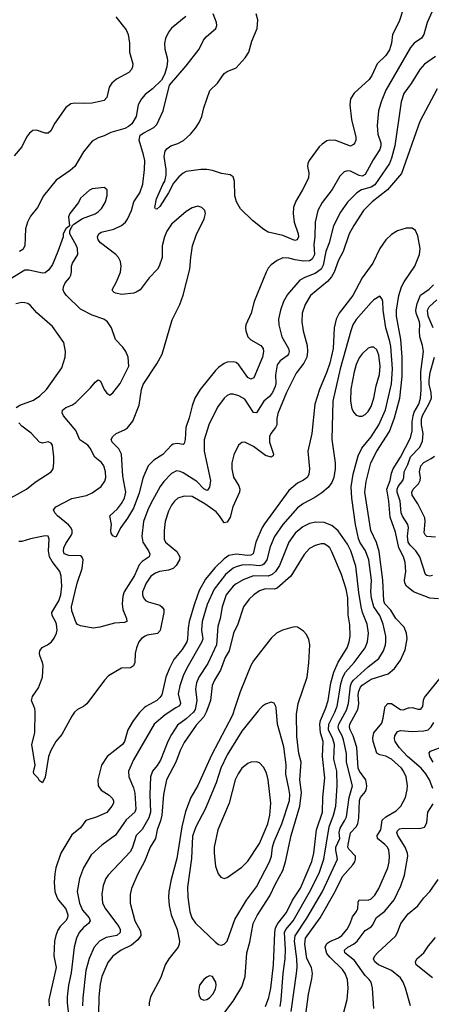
# Model space of a CAD drawing. Header units: inches. Extents: x 1839270 to 1929235, y 762242 to 910350.
# Tile 64 of 256: x 1881435 to 1884241, y 797980 to 804690. Entities that reach past the tile are written whole.
import ezdxf

# ---------------------------------------------------------------- set-up
doc = ezdxf.new("R2010")
doc.units = ezdxf.units.IN
doc.header["$MEASUREMENT"] = 0
doc.layers.add('B8789', color=7, linetype='Continuous')
doc.layers.add('B8880', color=7, linetype='Continuous')

msp = doc.modelspace()

# ---------------------------------------------------------------- linework, layer by layer
at = {"layer": 'B8789', "color": 5}
for points, elevation in [([(1881851.5, 800000), (1881830, 799988.6), (1881809.2, 799970), (1881790, 799943.1), (1881721.6, 799818.4), (1881682.7, 799770), (1881646.6, 799710), (1881632.6, 799670), (1881610, 799529.2), (1881590, 799488.7), (1881570, 799504), (1881560.5, 799520.5), (1881532.7, 799550), (1881530, 799566), (1881540.9, 799610), (1881519, 799750), (1881539.4, 799830), (1881541.2, 799970), (1881537.6, 799997.6), (1881536.6, 800000)], 680), ([(1882284.6, 800000), (1882251.7, 799968.3), (1882208.6, 799911.4), (1882171.8, 799850), (1882149, 799771), (1882136.3, 799750), (1882032.6, 799670), (1881994, 799610), (1881967.8, 799510), (1881969.3, 799470), (1881990, 799439.1), (1882044.7, 799404.7), (1882066, 799386), (1882075.6, 799370), (1882073.8, 799350), (1882064.2, 799330), (1882030, 799287.7), (1881962.6, 799257.4), (1881887.1, 799232.9), (1881850, 799182.6), (1881790, 799135.1), (1881716.5, 799010), (1881681.6, 798910), (1881673.8, 798870), (1881670.2, 798810), (1881675.9, 798750), (1881688.7, 798710), (1881700.9, 798690), (1881750.1, 798630), (1881762.4, 798590), (1881760.9, 798570), (1881750.1, 798550), (1881711.1, 798510), (1881695.1, 798484.9), (1881680.8, 798450), (1881672, 798410), (1881666.9, 798310), (1881685, 798230), (1881633.9, 798010), (1881635.1, 797970)], 720), ([(1882500.7, 800000), (1882426.2, 799953.8), (1882352.4, 799890), (1882210, 799646), (1882177.5, 799570), (1882178.4, 799530), (1882210, 799456.4), (1882219.5, 799419.5), (1882227.5, 799310), (1882221, 799290), (1882162.2, 799237.8), (1882087.9, 799132.1), (1881996.2, 799063.8), (1881921.7, 798998.3), (1881869.3, 798910), (1881841.9, 798838.1), (1881827.3, 798750), (1881841.9, 798670), (1881862.7, 798622.7), (1881908.3, 798570), (1881916.5, 798550), (1881905.3, 798530), (1881870, 798503.8), (1881840.2, 798470), (1881821.6, 798430), (1881807, 798370), (1881785.1, 798194.9), (1881766.9, 798110), (1881758.4, 798030), (1881758.4, 797990), (1881769.6, 797890)], 740), ([(1882633.6, 800000), (1882631.9, 799990), (1882619.1, 799970), (1882570, 799924.9), (1882510, 799883.4), (1882470, 799818.9), (1882445.4, 799770), (1882395.6, 799644.4), (1882373, 799607), (1882341.4, 799570), (1882326.5, 799530), (1882322, 799410), (1882327.4, 799290), (1882315.7, 799250), (1882270, 799171.8), (1882229.4, 799130), (1882204.1, 799050), (1882190, 799021), (1882038.7, 798861.3), (1882023.4, 798836.6), (1882004.7, 798790), (1881995.2, 798730), (1881999.2, 798670), (1882020.6, 798630), (1882110.8, 798510.8), (1882119.5, 798490), (1882119.4, 798470), (1882097.4, 798450), (1882024.6, 798435.4), (1881978.6, 798410), (1881943.8, 798370), (1881908.3, 798291.7), (1881886.6, 798210), (1881865.2, 798025.2), (1881863.3, 797970)], 760), ([(1882717.2, 800000), (1882706.7, 799970), (1882690, 799939.6), (1882637.8, 799882.2), (1882556.2, 799763.8), (1882528.4, 799710), (1882498.6, 799630), (1882437.1, 799510), (1882415.5, 799410), (1882404.4, 799270), (1882394.9, 799230), (1882372, 799170), (1882361.3, 799110), (1882324.5, 799050), (1882287.1, 798952.9), (1882241.6, 798870), (1882197.8, 798770), (1882188.4, 798728.4), (1882188.4, 798670), (1882221.1, 798550), (1882258.7, 798478.7), (1882260.1, 798450), (1882239.6, 798420.4), (1882197.9, 798382.1), (1882126.5, 798350), (1882071.3, 798308.7), (1882035.8, 798264.2), (1881994.4, 798170), (1881982.8, 798117.2), (1881974.7, 798030), (1881972.4, 797910)], 780), ([(1882902.6, 800000), (1882886.2, 799950), (1882741.9, 799678.1), (1882649.6, 799470.4), (1882602.1, 799390), (1882565.9, 799294.1), (1882539.7, 799190), (1882507.3, 798972.7), (1882468.5, 798830), (1882452.9, 798750), (1882450.1, 798710), (1882453.5, 798653.5), (1882466.9, 798590), (1882507.6, 798490), (1882525, 798410), (1882522.7, 798390), (1882514.5, 798370), (1882451, 798290), (1882427.5, 798250), (1882398.3, 798161.7), (1882327.2, 798030), (1882317, 797990), (1882317.6, 797970)], 820), ([(1883078.5, 800000), (1883059.9, 799980.1), (1882950, 799840.9), (1882850, 799680.3), (1882806.9, 799590), (1882773.6, 799490), (1882699.2, 799310), (1882636.8, 799190), (1882614, 799126), (1882605.9, 798974.1), (1882579, 798779), (1882580.9, 798710), (1882594, 798610), (1882608.4, 798568.4), (1882633.2, 798533.2), (1882770, 798402.8), (1882790, 798386.8), (1882810, 798384), (1882830, 798390.7), (1882850, 798410.8), (1882901.3, 798558.7), (1882981.5, 798690), (1883050, 798780.3), (1883137.3, 798950), (1883150.9, 798990), (1883159.4, 799050), (1883170, 799088.8), (1883221.7, 799210), (1883274.5, 799370), (1883276.1, 799410), (1883270.8, 799450), (1883249.5, 799549.5), (1883252.4, 799612.4), (1883235.6, 799735.6), (1883192.9, 799890), (1883182.9, 800000)], 840), ([(1882799.4, 797880.6), (1882890, 798001.8), (1882950, 798100.3), (1882972.2, 798170), (1882983.4, 798330), (1883003.4, 798403.4), (1883027.3, 798530), (1883053.8, 798586.2), (1883140.9, 798719.1), (1883179.3, 798800.7), (1883230, 798891.5), (1883248, 798950), (1883285.6, 799130), (1883344.7, 799330), (1883356.2, 799423.8), (1883343.8, 799510), (1883352.9, 799630), (1883337.4, 799690), (1883324.7, 799804.7), (1883321.5, 799958.5), (1883328.3, 800000)], 820), ([(1883110, 797965.5), (1883132.7, 798027.3), (1883146.7, 798090), (1883165.3, 798250), (1883173.8, 798470), (1883179.6, 798500.4), (1883194.2, 798530), (1883253.5, 798606.6), (1883295.3, 798690), (1883350, 798770.9), (1883427.6, 798952.4), (1883441.4, 799010), (1883459.5, 799170), (1883499.9, 799290), (1883501.5, 799390), (1883515.9, 799524.1), (1883498.4, 799670), (1883503.7, 799770), (1883484.8, 799830), (1883481.2, 799890), (1883486.1, 799913.9), (1883518.6, 799990), (1883521.8, 800000)], 780), ([(1883210, 797966.3), (1883217.4, 798010), (1883231.8, 798190), (1883245, 798290), (1883246.6, 798353.4), (1883240.8, 798470), (1883249.5, 798490.5), (1883300.1, 798550), (1883420.3, 798759.7), (1883478.7, 798881.3), (1883509.5, 798970), (1883544, 799190), (1883575.5, 799270), (1883590.4, 799330), (1883600.3, 799470), (1883596.8, 799570), (1883577, 799650), (1883580.6, 799750), (1883568.9, 799790), (1883541, 799850), (1883542.1, 799890), (1883583.9, 799970), (1883595.1, 800000)], 760), ([(1883285, 797930), (1883322.9, 798190), (1883325.7, 798234.3), (1883324.6, 798290), (1883309.2, 798410.8), (1883313.5, 798446.5), (1883392.3, 798567.7), (1883499.1, 798750), (1883600.7, 798970), (1883589.6, 799030), (1883590.7, 799050), (1883616.6, 799110), (1883613.9, 799150), (1883619.3, 799180.7), (1883650.4, 799230), (1883662.2, 799257.8), (1883681.3, 799390), (1883703.9, 799470), (1883662.4, 799630), (1883661.9, 799690), (1883643.1, 799783.1), (1883633.6, 799810), (1883611, 799850), (1883606.8, 799870), (1883610.6, 799890), (1883665.4, 799990), (1883668.1, 800000)], 740), ([(1883385.9, 797910), (1883404.5, 798050), (1883427.3, 798152.7), (1883431.1, 798190), (1883424.5, 798230), (1883392.3, 798292.3), (1883378.6, 798390), (1883383.3, 798430), (1883484.3, 798570), (1883584.9, 798750), (1883634.7, 798850), (1883706.3, 798930), (1883719.1, 798950), (1883725.2, 798970), (1883723.2, 798990), (1883678.3, 799038.3), (1883672.6, 799050), (1883674.5, 799070), (1883691.1, 799148.9), (1883729.4, 799190), (1883740.8, 799210), (1883747.5, 799250), (1883752.5, 799370), (1883758.4, 799390), (1883791.6, 799430), (1883799.9, 799450), (1883801.6, 799470), (1883794, 799510), (1883751.8, 799570), (1883743.6, 799590), (1883734.4, 799730), (1883707.7, 799810), (1883688.7, 799850), (1883682.8, 799870), (1883685.9, 799890), (1883741, 799990), (1883742.6, 800000)], 720), ([(1883603.4, 797770), (1883667.2, 798012.8), (1883673.7, 798090), (1883669.2, 798150), (1883654.2, 798190), (1883636.5, 798216.5), (1883550, 798300.9), (1883530, 798326.4), (1883517.5, 798370), (1883530, 798394.4), (1883550, 798407.7), (1883607.6, 798432.5), (1883630.5, 798450), (1883668.2, 798491.8), (1883688.8, 798530), (1883702.8, 798577.2), (1883729.9, 798610.1), (1883739.9, 798630), (1883743.6, 798676.4), (1883748.9, 798691.1), (1883809.9, 798690.1), (1883830, 798699.8), (1883855.5, 798724.5), (1883882.6, 798770), (1883945.2, 798910), (1883954.9, 798950), (1883955.8, 798990), (1883950.5, 799030), (1883942, 799050), (1883924.6, 799070), (1883873.2, 799110), (1883870.9, 799130), (1883896.6, 799170), (1883906.1, 799233.9), (1883930, 799258.3), (1884000.6, 799299.4), (1884033.3, 799330), (1884065.6, 799390), (1884077.2, 799442.8), (1884078.5, 799470), (1884069, 799530), (1884051.5, 799570), (1884037, 799590), (1883969.8, 799650), (1883930, 799671), (1883890, 799679.6), (1883870, 799690.9), (1883843.9, 799770), (1883842.8, 799797.2), (1883849.1, 799830.9), (1883903.2, 799896.8), (1883913.9, 799930), (1883925, 800000)], 680), ([(1884012.6, 800000), (1884030, 799988.1), (1884050, 799986.4), (1884085.7, 800000)], 680), ([(1884119.8, 800000), (1884150, 799990.9), (1884170, 799992.6), (1884175.5, 800000)], 680), ([(1884251.6, 799450), (1884228.1, 799510), (1884204.7, 799550), (1884172.9, 799590), (1884079.3, 799670), (1884021.4, 799730), (1883995.5, 799770), (1883989.8, 799790), (1883992.8, 799810), (1884010, 799838.3), (1884030, 799845), (1884110, 799840.1), (1884190, 799843.2), (1884218.9, 799850), (1884239.8, 799870), (1884258.9, 799901.1)], 660), ([(1884254.5, 799630), (1884231.1, 799670), (1884226.2, 799693.8), (1884235.3, 799704.7), (1884430, 799777.2)], 640), ([(1883848.5, 797951.5), (1883839.3, 798090), (1883830.7, 798130), (1883818, 798150), (1883790, 798176.2), (1883717.9, 798277.9), (1883652.7, 798330), (1883648.7, 798350), (1883671, 798370), (1883710.8, 798389.2), (1883736.8, 798410), (1883790, 798483.6), (1883830, 798508.1), (1883840.2, 798519.8), (1883867.6, 798572.4), (1883924.2, 798615.8), (1883987.5, 798692.5), (1884033.6, 798786.4), (1884059.2, 798860.8), (1884080.6, 798990), (1884077.7, 799010), (1884062, 799050), (1884013.6, 799130), (1884005.7, 799150), (1884010, 799163), (1884024.9, 799175.1), (1884050, 799180.1), (1884162.4, 799177.6), (1884193.7, 799186.3), (1884210, 799216), (1884217.8, 799290), (1884253, 799347.1)], 660), ([(1884098.3, 797970), (1884066.2, 798090), (1884049.8, 798130), (1884030, 798159.7), (1883969.9, 798209.9), (1883880.3, 798250), (1883855.3, 798270), (1883846.6, 798290), (1883856.4, 798310), (1883875.1, 798330), (1883996.3, 798443.7), (1884010.6, 798469.4), (1884032.9, 798530), (1884084.3, 798595.7), (1884149.2, 798650.8), (1884190, 798705.3), (1884231.1, 798750), (1884287.3, 798830)], 640), ([(1884250, 798161.2), (1884138.9, 798250), (1884134, 798270), (1884143.5, 798290), (1884189.8, 798330.2), (1884222, 798378), (1884270, 798436.4)], 620)]:
    msp.add_lwpolyline(points, dxfattribs=dict(at, elevation=elevation))
for points, elevation in [([(1883050, 799633.3), (1883010, 799631.2), (1882990, 799621.1), (1882950, 799588.3), (1882923.5, 799550), (1882905.2, 799510), (1882863.8, 799350), (1882785.8, 799170), (1882761.5, 799050), (1882760.3, 799010), (1882770, 798922), (1882788, 798870), (1882806.2, 798846.2), (1882830, 798837.3), (1882850, 798844), (1882950, 798914), (1882990, 798955.8), (1883070, 799076.1), (1883126, 799210), (1883139.3, 799270), (1883148, 799350), (1883128.5, 799510), (1883117.5, 799557.5), (1883097.3, 799597.3), (1883070, 799626)], 860), ([(1882730, 798174), (1882710, 798165.2), (1882690, 798149.2), (1882661.6, 798110), (1882654.4, 798070), (1882657.6, 798037.6), (1882670, 798017.3), (1882690, 798008.4), (1882710, 798012.2), (1882730, 798023.7), (1882752.6, 798050), (1882770, 798082.8), (1882774.7, 798110), (1882771.8, 798130), (1882750, 798169)], 840)]:
    msp.add_lwpolyline(points, close=True, dxfattribs=dict(at, elevation=elevation))
at = {"layer": 'B8880', "color": 5}
for points, elevation in [([(1884310.2, 804890), (1884212, 804670), (1884190.1, 804589.9), (1884175, 804565), (1884123.6, 804530), (1884098.4, 804501.6), (1883930.7, 804210), (1883899, 804130), (1883882, 804070), (1883871.7, 803970), (1883876.6, 803910), (1883897.4, 803850), (1883898, 803830), (1883890, 803805.1), (1883844.8, 803735.2), (1883790, 803635.3), (1883770, 803624.6), (1883750, 803628.3), (1883690, 803657.5), (1883670, 803659.8), (1883647.4, 803652.6), (1883617.3, 803622.7), (1883566.4, 803533.6), (1883496, 803444), (1883467.7, 803390), (1883449.5, 803310.5), (1883447.8, 803210), (1883440.9, 803159.1), (1883445.5, 803090), (1883430, 803057.7), (1883410, 803045.9), (1883370, 803044.1), (1883312.7, 803052.7), (1883270, 803065.6), (1883230, 803067.2), (1883190, 803049.7), (1883150, 803018.5), (1883130, 802995.8), (1883115.2, 802970), (1883034.4, 802770), (1883013.2, 802690), (1882977.8, 802610), (1882975, 802590), (1882976.9, 802570), (1882990.2, 802530), (1883010, 802509.1), (1883078, 802470), (1883095.9, 802450), (1883098.3, 802430), (1883089.3, 802389.3), (1883030.2, 802249.8), (1883010, 802239.7), (1882990, 802251), (1882930, 802338.9), (1882910, 802353.4), (1882890, 802359.1), (1882850, 802355.2), (1882830, 802347.4), (1882790, 802320.2), (1882770, 802299.8), (1882665.1, 802170), (1882630.2, 802110), (1882610, 802059.5), (1882590, 801976.2), (1882566.9, 801910), (1882563.5, 801830), (1882557.4, 801802.6), (1882550, 801794.7), (1882510, 801801.4), (1882482.4, 801797.6), (1882470, 801789.8), (1882410, 801727.1), (1882350, 801689), (1882310.2, 801650), (1882274.4, 801565.6), (1882250, 801462.4), (1882210, 801362), (1882170, 801293.3), (1882124.4, 801230), (1882090, 801164), (1882070, 801173.2), (1882059.5, 801190), (1882056.2, 801210), (1882060.5, 801250), (1882049.4, 801310), (1882102.6, 801357.4), (1882130, 801392.9), (1882150.6, 801430), (1882158.6, 801470), (1882139, 801579), (1882128.7, 801730), (1882110, 801765), (1882066.2, 801810), (1882059.7, 801830), (1882070.9, 801849.1), (1882094, 801870), (1882150, 801895.2), (1882170, 801909.1), (1882205.5, 801954.5), (1882250, 802062.4), (1882266.3, 802170), (1882276.4, 802203.6), (1882370, 802345.5), (1882406.1, 802410), (1882474.3, 802645.7), (1882525.8, 802750), (1882550, 802813.4), (1882595.4, 802990), (1882601.5, 803070), (1882614.2, 803150), (1882639.1, 803220.9), (1882693.3, 803333.3), (1882701.3, 803370), (1882697.6, 803390), (1882677.2, 803410), (1882650, 803418.4), (1882610, 803407.3), (1882570, 803383.6), (1882470, 803295.6), (1882438.9, 803250), (1882422.3, 803210), (1882407.2, 803150), (1882406, 803070), (1882386.7, 803010), (1882374.4, 802990), (1882317, 802930), (1882255.8, 802850), (1882230, 802833), (1882212.6, 802827.4), (1882130, 802817.2), (1882090, 802825.7), (1882079.3, 802830), (1882070, 802841.2), (1882065.6, 802850), (1882095.2, 802904.8), (1882122.3, 802970), (1882126.2, 803010), (1882122, 803042), (1882108.3, 803070), (1882089.8, 803090), (1881985.4, 803170), (1881970.6, 803190), (1881966.7, 803210), (1881974, 803230), (1881990, 803241.3), (1882077.4, 803262.6), (1882130, 803288.6), (1882155.5, 803310), (1882169.8, 803330), (1882196.8, 803390), (1882212.5, 803450), (1882253.6, 803510), (1882273.8, 803570), (1882286.8, 803670), (1882287.2, 803730), (1882279.8, 803770), (1882249.7, 803870), (1882257.2, 803902.8), (1882280.4, 803919.6), (1882350, 803956), (1882370, 803975.8), (1882412.6, 804070), (1882456.5, 804243.5), (1882570, 804375.5), (1882657.6, 804490), (1882688.2, 804550), (1882705.7, 804574.3), (1882771.5, 804630), (1882778, 804650), (1882776.9, 804670), (1882753.7, 804730)], 640), ([(1884052.1, 804767.9), (1884022, 804678), (1883976, 804590), (1883970.5, 804529.5), (1883956.2, 804483.8), (1883930, 804445.8), (1883872.3, 804390), (1883835.6, 804310), (1883818.1, 804281.9), (1883715.2, 804190), (1883691, 804150), (1883686.4, 804110), (1883697.7, 804010), (1883726.9, 803890), (1883726.3, 803870), (1883718.9, 803850), (1883710, 803838.7), (1883690, 803827.2), (1883590, 803866.6), (1883550, 803869.7), (1883530, 803863.5), (1883497.6, 803842.4), (1883477.2, 803822.8), (1883407.7, 803730), (1883399.1, 803710), (1883397.1, 803690), (1883407, 803647), (1883403.6, 803610), (1883364, 803530), (1883315.2, 803450), (1883301.7, 803410), (1883300.1, 803370), (1883305.5, 803310), (1883332.4, 803230), (1883335.1, 803210), (1883327.3, 803190), (1883310, 803185.3), (1883230, 803220.2), (1883130, 803242.1), (1883100, 803260), (1883021.7, 803321.7), (1882940.9, 803400.9), (1882912.2, 803450), (1882901.7, 803490), (1882899.7, 803590), (1882890, 803619.3), (1882870, 803633.3), (1882810, 803641), (1882750, 803662.5), (1882710.1, 803669.9), (1882670.2, 803669.8), (1882570, 803655.6), (1882550, 803645.3), (1882520.1, 803619.9), (1882484.3, 803575.7), (1882450, 803511.3), (1882390, 803417.6), (1882370, 803398.7), (1882361.5, 803401.4), (1882356.2, 803410), (1882368.7, 803470), (1882410, 803567.2), (1882424.1, 803590), (1882434.2, 803630), (1882434.8, 803670), (1882421.2, 803758.8), (1882426.1, 803793.9), (1882438.7, 803810), (1882464.5, 803830), (1882513.2, 803846.8), (1882552.8, 803867.2), (1882599.7, 803910), (1882633.3, 803950), (1882659.1, 803990), (1882677.7, 804030), (1882691.2, 804090), (1882732.2, 804207.8), (1882783, 804257), (1882830, 804324.4), (1882850, 804338), (1882910, 804361.3), (1882972.8, 804430), (1882996.9, 804470), (1883017, 804543), (1883053.5, 804630), (1883058.5, 804690), (1883046.2, 804730)], 620), ([(1882090.8, 804710), (1882161.4, 804621.4), (1882174.9, 804590), (1882184.9, 804530), (1882183.1, 804470), (1882206.7, 804390), (1882205.3, 804370), (1882197, 804350), (1882178.4, 804330), (1882094.4, 804285.6), (1882062.6, 804257.5), (1882045.8, 804230), (1882030, 804160.9), (1882010, 804139.6), (1881930, 804122.2), (1881878.3, 804118.3), (1881810, 804121.6), (1881783.9, 804116.1), (1881750, 804092.7), (1881675.5, 803984.5), (1881647.3, 803932.7), (1881630, 803916.2), (1881610, 803918), (1881550, 803938.3), (1881525.4, 803934.6), (1881502, 803918), (1881481.3, 803890), (1881450, 803822.9), (1881398.2, 803761.8)], 620), ([(1882567.7, 804712.2), (1882470, 804631.6), (1882450, 804605.1), (1882430, 804562.7), (1882422, 804530), (1882423.6, 804490), (1882440.3, 804430), (1882441.7, 804410), (1882438.9, 804370), (1882422.4, 804317.6), (1882401.1, 804278.9), (1882339.9, 804220.1), (1882290, 804179.6), (1882264.6, 804150), (1882242.3, 804110), (1882228.7, 804030), (1882198.6, 803981.4), (1882177.1, 803962.9), (1882151.1, 803948.9), (1882057.6, 803922.4), (1882010, 803898.3), (1881970, 803886), (1881930, 803861.6), (1881870.1, 803789.9), (1881810.2, 803690), (1881778.3, 803661.7), (1881684.1, 803595.9), (1881596.9, 803490), (1881556.9, 803410), (1881509.4, 803350.6), (1881488.1, 803310), (1881475, 803265), (1881471.1, 803150), (1881455.9, 803124.1), (1881433.4, 803110)], 640), ([(1884270, 804440.3), (1884193.7, 804386.3), (1884161.8, 804350), (1884104.3, 804255.7), (1884052.8, 804187.1), (1884036, 804130), (1883992, 803830), (1883970, 803746.6), (1883955.8, 803710), (1883855.5, 803564.5), (1883830, 803549.2), (1883764.6, 803530), (1883732.4, 803510), (1883670, 803446.2), (1883622.5, 803377.5), (1883575.3, 803284.7), (1883544.4, 803170), (1883521.5, 803110), (1883502.9, 803017.1), (1883489.4, 802990.6), (1883450, 802960.9), (1883383.9, 802936.1), (1883345.8, 802914.2), (1883261.6, 802818.4), (1883234.5, 802770), (1883212, 802710), (1883200.2, 802650), (1883201.8, 802610), (1883222.9, 802530), (1883268.4, 802450), (1883271.8, 802430), (1883267.3, 802410), (1883259.6, 802400.4), (1883210, 802364.5), (1883190, 802337.6), (1883178.4, 802270), (1883180.5, 802210), (1883177, 802190), (1883158.7, 802150), (1883137.1, 802122.9), (1883100.4, 802090), (1883050, 802011.2), (1883030, 802013.7), (1882970, 802103.1), (1882930, 802126.6), (1882890, 802138.3), (1882870, 802138), (1882850, 802129.6), (1882829.2, 802110.8), (1882783.1, 802050), (1882724.7, 801930), (1882693.5, 801826.5), (1882692.4, 801750), (1882736.8, 801550), (1882730, 801503.7), (1882716.1, 801483.9), (1882710, 801480.9), (1882690, 801493.8), (1882641.9, 801541.9), (1882550, 801602.6), (1882530, 801611.9), (1882505.1, 801614.9), (1882470, 801598.3), (1882417.1, 801542.9), (1882393.8, 801510), (1882330, 801393.7), (1882308.3, 801350), (1882278.4, 801270), (1882267.9, 801170), (1882273.6, 801130), (1882314, 801070), (1882322.7, 801050), (1882316.9, 801030), (1882270, 800997.9), (1882250, 800974.6), (1882218.1, 800901.9), (1882147.5, 800790), (1882138.8, 800761.2), (1882132.7, 800710), (1882138.2, 800670), (1882164.2, 800610), (1882164.9, 800590), (1882150, 800581.3), (1882082.3, 800577.7), (1881980.7, 800550), (1881935.5, 800544.5), (1881850, 800559.9), (1881828.9, 800568.9), (1881820.7, 800580.7), (1881790, 800662), (1881788.4, 800690), (1881827.2, 800850), (1881861.7, 800950), (1881867.1, 801010), (1881859.6, 801030), (1881850, 801037.4), (1881770, 801039.4), (1881738.9, 801050), (1881732.8, 801070), (1881736.8, 801090), (1881750, 801120.9), (1881785.6, 801174.4), (1881792.2, 801190), (1881792.9, 801210), (1881784.1, 801230), (1881768.4, 801248.4), (1881692.7, 801310), (1881674.6, 801330), (1881666.3, 801350), (1881682, 801370), (1881790, 801426.8), (1881890, 801447.3), (1881930, 801465.8), (1881990.8, 801510), (1882015.2, 801544.8), (1882023.2, 801570), (1882020.2, 801610), (1882008.4, 801650), (1881992.2, 801672.2), (1881948.2, 801708.2), (1881915.3, 801770), (1881899.8, 801790), (1881845.9, 801825.9), (1881818.6, 801890), (1881734.1, 801990), (1881725, 802010), (1881727.1, 802030), (1881750, 802048.1), (1881790, 802062.2), (1881818.8, 802081.2), (1881918.4, 802181.6), (1881950, 802221), (1881970, 802236), (1881986.8, 802226.8), (1882010.5, 802170.5), (1882030, 802144.7), (1882050, 802131), (1882070, 802146.8), (1882119.7, 802210), (1882179.7, 802330), (1882174, 802390), (1882158.4, 802430), (1882139.3, 802459.3), (1882089.2, 802510), (1882060.7, 802590), (1882034, 802630), (1882009, 802650), (1881930, 802677.4), (1881850, 802718.4), (1881753.6, 802810), (1881738.7, 802830), (1881732.3, 802850), (1881734.3, 802870), (1881744.2, 802895.8), (1881774, 802930), (1881784, 802950), (1881788.9, 802971.1), (1881789.2, 803010), (1881796, 803030), (1881832, 803090), (1881829.5, 803130), (1881822, 803150), (1881778, 803230), (1881778, 803250), (1881786, 803274), (1881790, 803274), (1881794, 803286), (1881804, 803296), (1881863.6, 803336.4), (1881950, 803368.1), (1881970, 803380.3), (1881995.2, 803404.8), (1882019.8, 803450), (1882032.5, 803492.5), (1882031.3, 803531.3), (1882010, 803546.6), (1881930, 803538), (1881910, 803529.4), (1881850, 803474.5), (1881835.6, 803444.4), (1881777.3, 803370), (1881767.3, 803347.3), (1881774, 803286), (1881750, 803266), (1881732, 803230), (1881732, 803210), (1881696.3, 803110), (1881658.6, 803021.4), (1881634.8, 802985.2), (1881610, 802965.1), (1881590, 802962.2), (1881497.1, 802982.9), (1881470, 802982.4), (1881370, 802922)], 660), ([(1884280.8, 804219.2), (1884163.4, 803996.7), (1884037.2, 803642.8), (1883943, 803530), (1883838.2, 803450), (1883779.8, 803390), (1883712.3, 803287.7), (1883681.2, 803230), (1883639.5, 803110), (1883608.6, 803051.4), (1883578.5, 802970), (1883561.7, 802938.3), (1883533.6, 802906.4), (1883417.1, 802810), (1883380.5, 802750), (1883361, 802690), (1883358, 802630), (1883368.2, 802570), (1883395.5, 802470), (1883397.5, 802430), (1883391.9, 802390), (1883371.3, 802350), (1883319.6, 802280.4), (1883254.1, 802150), (1883194.7, 802005.3), (1883187.9, 801972.1), (1883187.6, 801930), (1883178.7, 801910), (1883146.3, 801870), (1883138.3, 801850), (1883138.3, 801810), (1883165.5, 801730), (1883162, 801718), (1883150, 801707.9), (1883110, 801719.8), (1883030, 801781.1), (1882970, 801811.2), (1882950, 801809.6), (1882926, 801790), (1882894.3, 801725.7), (1882882.4, 801670), (1882882.4, 801630), (1882891.8, 801571.8), (1882930, 801514), (1882936.9, 801490), (1882932.6, 801470), (1882889.2, 801370.8), (1882870, 801299.6), (1882850, 801266.9), (1882830, 801260.4), (1882798.4, 801310), (1882775.5, 801335.5), (1882697.7, 801390), (1882610, 801440.5), (1882556.3, 801443.7), (1882512.7, 801430), (1882490, 801409.7), (1882470, 801381.3), (1882450, 801340.7), (1882427.2, 801270), (1882419, 801210), (1882420.7, 801150), (1882430.3, 801130), (1882505.9, 801065.9), (1882526.4, 801030), (1882524, 801010), (1882502.8, 800970), (1882480.7, 800950), (1882450, 800938.4), (1882388.4, 800930), (1882361.7, 800918.3), (1882330, 800896.8), (1882296.8, 800850), (1882272.3, 800790), (1882272.6, 800770), (1882279, 800750), (1882292.8, 800732.8), (1882310, 800722.4), (1882390, 800699.3), (1882406.4, 800686.4), (1882416.8, 800670), (1882418, 800650), (1882393.2, 800526.8), (1882373.7, 800506.3), (1882305.3, 800494.7), (1882290, 800489.9), (1882266.5, 800473.5), (1882247.9, 800450), (1882231.2, 800410), (1882223.3, 800370), (1882220.1, 800310), (1882210, 800286), (1882190, 800274.2), (1882130, 800270.5), (1882041.6, 800218.4), (1882012.8, 800190), (1881892.4, 800027.6), (1881870, 800009.8), (1881851.5, 800000)], 680), ([(1883742.6, 800000), (1883747.3, 800030), (1883742.2, 800090), (1883746, 800114), (1883758, 800142), (1883770, 800155.8), (1883830, 800195.4), (1883947.7, 800232.3), (1883990.3, 800269.7), (1884030, 800325), (1884052.5, 800370), (1884063.1, 800396.9), (1884077.2, 800470), (1884072.2, 800510), (1884055.7, 800550), (1883999.9, 800610), (1883965.5, 800665.5), (1883925.3, 800710), (1883917.3, 800730), (1883911.7, 800870), (1883886.5, 801066.5), (1883867.8, 801127.8), (1883828.2, 801210), (1883787.7, 801470), (1883797, 801543), (1883829.1, 801670.9), (1883869.9, 801750), (1883956.9, 801883.1), (1883990, 801976.5), (1884025.8, 802110), (1884042.5, 802257.5), (1884041.9, 802390), (1884033.6, 802510), (1884003.9, 802670), (1884003, 802710), (1884019.2, 802810), (1884037, 802870), (1884055.2, 802904.7), (1884128.2, 803010), (1884160.7, 803090), (1884164.4, 803130), (1884150, 803218), (1884132.9, 803252.9), (1884110, 803269.7), (1884070, 803269.7), (1884010, 803250.9), (1883970, 803225.3), (1883930.1, 803189.9), (1883890.2, 803130), (1883841.9, 803030), (1883769.5, 802930), (1883706.6, 802810), (1883612.3, 802690), (1883592.1, 802650), (1883577.8, 802590), (1883571.4, 802450), (1883548.5, 802350), (1883529.7, 802290), (1883478.4, 802170), (1883448.2, 802070), (1883425.9, 801870), (1883399.4, 801750), (1883410.9, 801630), (1883405.9, 801590), (1883395.8, 801570), (1883370, 801551.3), (1883328.7, 801531.3), (1883270, 801481.6), (1883104.6, 801255.4), (1883088.9, 801230), (1883044.2, 801130), (1883025.7, 801050), (1883010, 801040.4), (1882990, 801038.1), (1882910, 801047.1), (1882861.8, 801038.2), (1882830, 801015.9), (1882764.8, 800955.2), (1882702.4, 800877.6), (1882658.8, 800801.2), (1882626.5, 800710), (1882591.2, 800590), (1882583.6, 800543.6), (1882580.1, 800470), (1882574, 800450), (1882542.4, 800397.6), (1882486.7, 800330), (1882456, 800270), (1882431.6, 800210), (1882403.7, 800090), (1882391.6, 800070), (1882370, 800051.2), (1882294.9, 800010), (1882284.6, 800000)], 720), ([(1884290, 800743.8), (1884230, 800748.6), (1884120.4, 800790), (1884071.9, 800830), (1884060.8, 800850), (1884057.8, 800870), (1884068.5, 800930), (1884061.9, 800990), (1884050.8, 801030), (1884020.8, 801090), (1883996.6, 801196.6), (1883960.7, 801300.7), (1883951.7, 801410), (1883938.7, 801490), (1883960.7, 801550), (1883970, 801598.7), (1883981.2, 801630), (1884030.9, 801709.1), (1884100.3, 801839.7), (1884111.2, 801888.8), (1884111.4, 801950), (1884117.2, 801990), (1884125.2, 802014.8), (1884155.2, 802070), (1884166.5, 802110), (1884171.2, 802168.8), (1884169.9, 802289.9), (1884188, 802430), (1884181.2, 802470), (1884162.8, 802530), (1884160.1, 802570), (1884163.8, 802610), (1884160.1, 802630), (1884137.3, 802690), (1884135.4, 802710), (1884144, 802756), (1884167.8, 802812.2), (1884226.9, 802853.1), (1884257, 802883)], 680), ([(1883668.1, 800000), (1883675.9, 800030), (1883689.3, 800150), (1883696.6, 800170), (1883710.4, 800189.6), (1883810, 800279.2), (1883883.1, 800336.9), (1883916, 800390), (1883929.9, 800430), (1883932.1, 800450), (1883930.6, 800490), (1883912, 800570), (1883889.9, 800630), (1883849.1, 800690), (1883833.2, 800746.8), (1883829.5, 800790), (1883834.2, 800870), (1883814.8, 801010), (1883793, 801070), (1883755, 801130), (1883745.4, 801154.6), (1883723.2, 801250), (1883699.2, 801430), (1883693.9, 801506.1), (1883707.4, 801592.6), (1883742.1, 801717.9), (1883768.2, 801770), (1883830, 801847), (1883883.2, 801930), (1883927.8, 802032.2), (1883970, 802208), (1883977, 802310), (1883964.1, 802464.1), (1883958.1, 802498.1), (1883930.4, 802590.4), (1883911.9, 802710), (1883909.7, 802769.6), (1883905.4, 802785.4), (1883890, 802805.2), (1883850, 802781.6), (1883830, 802763.5), (1883730, 802646.2), (1883706.6, 802610), (1883691.4, 802570), (1883619, 802310), (1883569.6, 802089.6), (1883564.1, 801830), (1883584.6, 801670), (1883585.7, 801630), (1883577.4, 801570), (1883563.2, 801536.8), (1883538, 801502), (1883495.1, 801464.9), (1883446.6, 801433.4), (1883370, 801392.9), (1883330, 801363.2), (1883230, 801250.6), (1883171.6, 801168.4), (1883143.2, 801096.8), (1883119.8, 801010), (1883099.7, 800980.3), (1883088, 800972), (1883070, 800968.8), (1883005.1, 800974.9), (1882950, 800972.7), (1882910, 800962.6), (1882890, 800952.6), (1882837.8, 800910), (1882761.9, 800810), (1882714.3, 800705.7), (1882679.8, 800590), (1882674.8, 800530), (1882683.9, 800470), (1882677.9, 800450), (1882574.1, 800270), (1882550, 800217.7), (1882526.3, 800150), (1882516.6, 800096.6), (1882531.7, 800030), (1882525, 800015), (1882500.7, 800000)], 740), ([(1881411.9, 802048.1), (1881437, 802063), (1881530, 802097.6), (1881572.4, 802127.6), (1881618.7, 802170), (1881721.6, 802318.4), (1881744.4, 802390), (1881748.5, 802430), (1881736.9, 802490), (1881659.1, 802599.1), (1881552.3, 802692.3), (1881510, 802742.4), (1881490, 802755.4), (1881470, 802760.4), (1881450, 802762.2), (1881410, 802753.7)], 680), ([(1884254.7, 802590), (1884219.3, 802670), (1884214.2, 802710), (1884225.8, 802734.2), (1884279.7, 802780.3)], 660), ([(1884250, 800902.9), (1884230, 800898.4), (1884210, 800902), (1884201, 800910), (1884164, 801030), (1884135.9, 801070), (1884096.1, 801110), (1884083.5, 801130), (1884079.9, 801170), (1884086.7, 801230), (1884081.1, 801250), (1884045.7, 801305.7), (1884036.4, 801330), (1884028.7, 801410), (1884008, 801470), (1884007.4, 801490), (1884015.4, 801510), (1884045.9, 801550), (1884053.1, 801570), (1884055.8, 801610), (1884081.9, 801658.1), (1884099.7, 801710), (1884163.1, 801776.9), (1884181.4, 801818.6), (1884184.8, 801870), (1884175, 801930), (1884174.3, 801970), (1884182.3, 801997.7), (1884224.6, 802070), (1884241.3, 802110), (1884240.5, 802150), (1884226.1, 802206.1), (1884225.4, 802234.6), (1884234.4, 802285.6), (1884263.5, 802390)], 660), ([(1881333.3, 801410), (1881481.6, 801490), (1881540.8, 801539.2), (1881649.4, 801610), (1881662.4, 801630), (1881668.4, 801670), (1881667.1, 801710), (1881658.4, 801790), (1881650, 801805.2), (1881630, 801812.3), (1881590, 801805.1), (1881570, 801811.6), (1881512.9, 801872.9), (1881450, 801920.3), (1881430, 801942.5)], 680), ([(1884270, 801162.6), (1884210, 801168.9), (1884198.9, 801178.9), (1884193.1, 801193.1), (1884199.3, 801270), (1884196.2, 801296.2), (1884148.1, 801390), (1884111.3, 801450), (1884108.6, 801470), (1884117, 801490), (1884153.2, 801526.8), (1884164.7, 801550), (1884166.9, 801570), (1884161.6, 801610), (1884170.6, 801650), (1884190, 801673.4), (1884240.6, 801699.4), (1884263.5, 801716.5)], 640), ([(1883595.1, 800000), (1883598.9, 800010), (1883625.1, 800165.1), (1883637, 800210), (1883656.9, 800243.1), (1883715.6, 800310), (1883790.6, 800410), (1883806.5, 800450), (1883812.9, 800510), (1883803.4, 800570), (1883772.2, 800650), (1883763.3, 800690), (1883747.2, 800787.2), (1883727, 800967), (1883693.5, 801070), (1883670, 801115.8), (1883606, 801206), (1883562.1, 801242.1), (1883510, 801263.6), (1883453.9, 801266.1), (1883410, 801257.5), (1883366.2, 801233.8), (1883314.2, 801190), (1883268.9, 801130), (1883205.8, 800970), (1883178.3, 800930), (1883157, 800910), (1883130, 800898.5), (1883030, 800899.7), (1882964.2, 800875.8), (1882910, 800846.3), (1882890, 800830.6), (1882841.9, 800770), (1882815, 800690), (1882802.5, 800610), (1882785.9, 800554.1), (1882777.8, 800430), (1882717.3, 800302.7), (1882655.6, 800210), (1882641.5, 800170), (1882634.7, 800130), (1882642.3, 800050), (1882633.6, 800000)], 760), ([(1881536.6, 800000), (1881515.4, 800050), (1881523.2, 800076.8), (1881563.6, 800136.4), (1881591.7, 800210), (1881594.3, 800290), (1881590.9, 800310), (1881574.3, 800350), (1881570.4, 800370), (1881573.4, 800390), (1881589, 800411), (1881625.7, 800430), (1881652.3, 800450), (1881670, 800474.9), (1881685.8, 800510), (1881689.8, 800530), (1881686.5, 800570), (1881679.8, 800590), (1881655.6, 800630), (1881655.2, 800650), (1881701.7, 800730), (1881715, 800770), (1881722.1, 800830), (1881718.7, 800898.7), (1881709.9, 800930), (1881656.9, 800996.9), (1881638.8, 801030), (1881631.7, 801070), (1881636.5, 801150), (1881630, 801169.4), (1881610, 801171.6), (1881510, 801153.3), (1881450, 801134.5), (1881430, 801133.1)], 680), ([(1883521.8, 800000), (1883538, 800050), (1883555.5, 800170), (1883576.3, 800243.7), (1883607.1, 800312.9), (1883667.2, 800410), (1883681.2, 800450), (1883688.3, 800490), (1883686.5, 800566.5), (1883673.8, 800633.8), (1883671.2, 800750), (1883659.9, 800810), (1883629.4, 800909.4), (1883564.1, 801064.1), (1883548.8, 801090), (1883530, 801107.9), (1883510, 801117.1), (1883490, 801117.4), (1883450, 801106.8), (1883410, 801086), (1883374.1, 801045.9), (1883282.5, 800897.5), (1883190, 800816.5), (1883170, 800808.8), (1883110, 800812.1), (1883070, 800797), (1883031.3, 800770), (1882999.4, 800740.6), (1882962, 800690), (1882923, 800570), (1882891.7, 800508.3), (1882862.5, 800390), (1882836.2, 800343.8), (1882803.6, 800256.4), (1882763.4, 800190), (1882746.6, 800153.4), (1882734.9, 800050), (1882717.2, 800000)], 780), ([(1883328.3, 800000), (1883333.3, 800030), (1883395.6, 800210), (1883406.4, 800306.4), (1883413.5, 800430), (1883406.6, 800466.6), (1883390, 800499.6), (1883370, 800523), (1883330, 800549.7), (1883310, 800552.1), (1883290, 800548.3), (1883226.8, 800530), (1883184.9, 800510), (1883150, 800474.3), (1883030, 800320.3), (1883010.9, 800290), (1882938.6, 800110), (1882902.6, 800000)], 820), ([(1884175.5, 800000), (1884182.9, 800010), (1884187.2, 800052.8), (1884194.2, 800070), (1884310, 800214.4)], 680), ([(1883182.9, 800000), (1883182, 800010), (1883170, 800033.2), (1883150, 800039.3), (1883110, 800026.6), (1883090, 800012.3), (1883078.5, 800000)], 840), ([(1883925, 800000), (1883926.6, 800010), (1883943.6, 800030), (1883970, 800029.3), (1884012.6, 800000)], 680), ([(1884085.7, 800000), (1884090, 800001.6), (1884110, 800002.9), (1884119.8, 800000)], 680)]:
    msp.add_lwpolyline(points, dxfattribs=dict(at, elevation=elevation))
at = {"layer": 'B8880', "color": 5, "elevation": 760}
msp.add_lwpolyline([(1883830, 802459.1), (1883810, 802451.1), (1883770, 802412.4), (1883750, 802385.1), (1883730, 802339.6), (1883715.7, 802290), (1883692.7, 802172.7), (1883689.4, 802089.4), (1883699, 802039), (1883712.6, 802012.6), (1883730, 801994.9), (1883750, 801987.9), (1883770, 801989.2), (1883790, 801999.7), (1883810, 802019.1), (1883830, 802053.7), (1883849.2, 802110), (1883865.8, 802194.2), (1883888.2, 802271.8), (1883892.8, 802330), (1883884.5, 802404.5), (1883870, 802439.7), (1883850, 802457.7)], close=True, dxfattribs=at)

doc.saveas('drawing.dxf')
